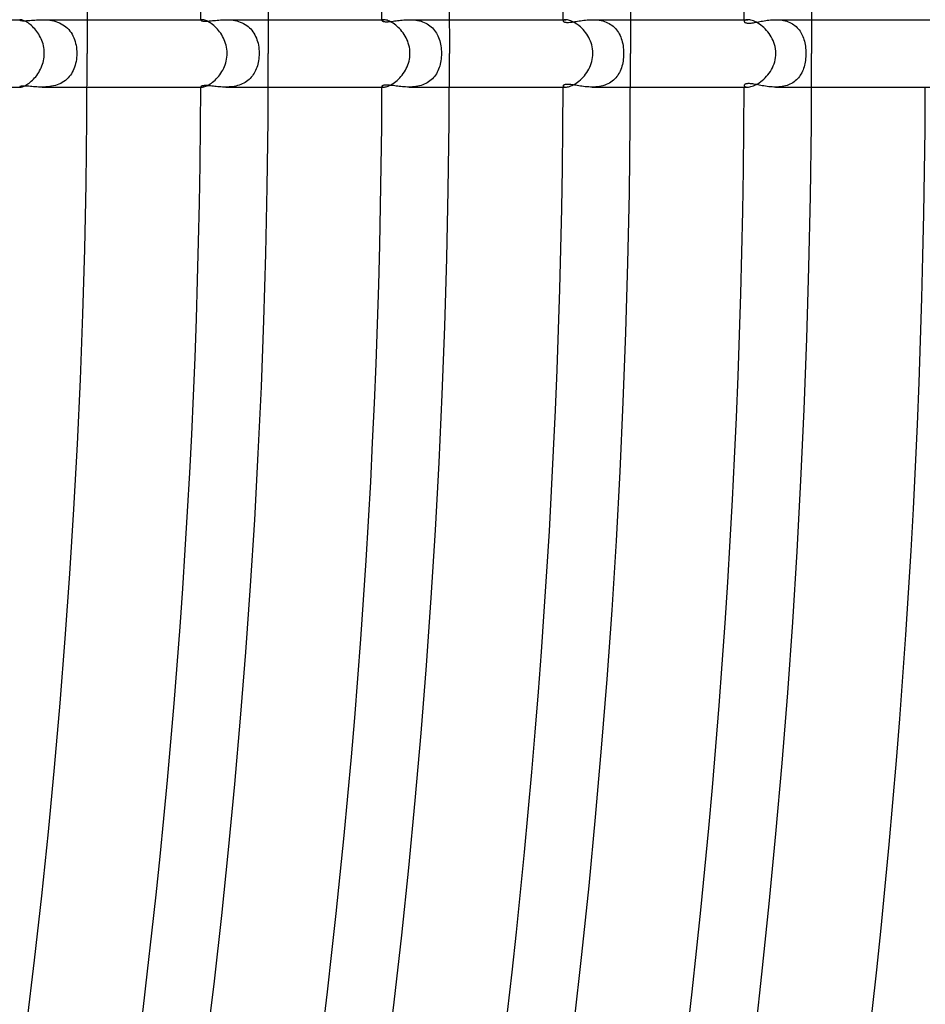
# Model space of a CAD drawing. Header units: millimetres. Extents: x -660 to 660, y -630 to 630.
# Tile 88 of 131: x 459 to 513, y -56 to 2. Entities that reach past the tile are written whole.
import ezdxf

# ---------------------------------------------------------------- set-up
doc = ezdxf.new("R2010")
doc.units = ezdxf.units.MM
doc.layers.add('HIDDEN', color=7, linetype='Continuous')
doc.layers.add('THICK', color=7, linetype='Continuous')

msp = doc.modelspace()

# ---------------------------------------------------------------- linework, layer by layer
at = {"layer": 'HIDDEN'}
for p, q in [((459.497, 1.991), (459.496, 1.987)), ((459.496, 1.987), (459.499, 1.98)), ((459.5, 1.994), (459.497, 1.991)), ((459.499, 1.98), (459.509, 1.973)), ((459.505, 1.996), (459.5, 1.994)), ((459.513, 1.998), (459.505, 1.996)), ((459.509, 1.973), (459.526, 1.966)), ((459.522, 2), (459.513, 1.998)), ((459.533, 2), (459.522, 2)), ((459.526, 1.966), (459.549, 1.958)), ((459.549, 1.958), (459.581, 1.952)), ((459.581, 1.952), (459.62, 1.946)), ((459.62, 1.946), (459.667, 1.942)), ((459.667, 1.942), (459.722, 1.94)), ((459.722, 1.94), (459.784, 1.94)), ((459.784, 1.94), (459.853, 1.942)), ((459.853, 1.942), (459.929, 1.945)), ((459.929, 1.945), (460.011, 1.95)), ((460.011, 1.95), (460.099, 1.957)), ((460.099, 1.957), (460.193, 1.965)), ((460.193, 1.965), (460.291, 1.973)), ((460.291, 1.973), (460.393, 1.981)), ((460.393, 1.981), (460.499, 1.988)), ((460.499, 1.988), (460.609, 1.994)), ((460.609, 1.994), (460.721, 1.999)), ((460.721, 1.999), (460.835, 2)), ((460.835, 2), (460.947, 1.998)), ((460.835, 2), (463.496, 2)), ((460.947, 1.998), (461.061, 1.993)), ((461.061, 1.993), (461.175, 1.984)), ((461.175, 1.984), (461.291, 1.97)), ((461.291, 1.97), (461.407, 1.95)), ((461.407, 1.95), (461.522, 1.925)), ((461.522, 1.925), (461.636, 1.894)), ((461.636, 1.894), (461.747, 1.856)), ((461.747, 1.856), (461.856, 1.812)), ((461.856, 1.812), (461.96, 1.761)), ((461.96, 1.761), (462.059, 1.704)), ((470.248, 1.981), (470.246, 1.973)), ((470.246, 1.973), (470.249, 1.964)), ((470.254, 1.987), (470.248, 1.981)), ((470.249, 1.964), (470.258, 1.955)), ((470.264, 1.992), (470.254, 1.987)), ((470.258, 1.955), (470.273, 1.946)), ((470.278, 1.996), (470.264, 1.992)), ((470.273, 1.946), (470.294, 1.937)), ((470.295, 1.999), (470.278, 1.996)), ((470.294, 1.937), (470.322, 1.929)), ((470.317, 2), (470.295, 1.999)), ((470.322, 1.929), (470.356, 1.922)), ((470.356, 1.922), (470.398, 1.916)), ((470.398, 1.916), (470.446, 1.913)), ((470.446, 1.913), (470.499, 1.912)), ((470.499, 1.912), (470.559, 1.913)), ((470.559, 1.913), (470.624, 1.915)), ((470.624, 1.915), (470.695, 1.92)), ((470.695, 1.92), (470.771, 1.926)), ((470.771, 1.926), (470.853, 1.934)), ((470.853, 1.934), (470.938, 1.943)), ((470.938, 1.943), (471.027, 1.952)), ((471.027, 1.952), (471.118, 1.962)), ((471.118, 1.962), (471.213, 1.972)), ((471.213, 1.972), (471.311, 1.981)), ((471.311, 1.981), (471.411, 1.988)), ((471.411, 1.988), (471.512, 1.994)), ((471.512, 1.994), (471.616, 1.999)), ((471.616, 1.999), (471.722, 2)), ((471.722, 2), (471.83, 1.998)), ((471.724, 2), (474.246, 2)), ((471.83, 1.998), (471.94, 1.993)), ((471.94, 1.993), (472.05, 1.984)), ((472.05, 1.984), (472.161, 1.97)), ((472.161, 1.97), (472.271, 1.951)), ((472.271, 1.951), (472.379, 1.927)), ((472.379, 1.927), (472.487, 1.896)), ((472.487, 1.896), (472.591, 1.861)), ((472.591, 1.861), (472.692, 1.819)), ((472.692, 1.819), (472.789, 1.772)), ((472.789, 1.772), (472.882, 1.719)), ((480.999, 1.966), (480.996, 1.955)), ((480.996, 1.955), (480.999, 1.943)), ((481.009, 1.977), (480.999, 1.966)), ((480.999, 1.943), (481.008, 1.931)), ((481.008, 1.931), (481.023, 1.92)), ((481.024, 1.986), (481.009, 1.977)), ((481.023, 1.92), (481.044, 1.909)), ((481.046, 1.994), (481.024, 1.986)), ((481.044, 1.909), (481.071, 1.899)), ((481.074, 1.998), (481.046, 1.994)), ((481.071, 1.899), (481.105, 1.891)), ((481.107, 2), (481.074, 1.998)), ((481.105, 1.891), (481.145, 1.885)), ((481.145, 1.885), (481.191, 1.881)), ((481.191, 1.881), (481.242, 1.879)), ((481.242, 1.879), (481.299, 1.879)), ((481.299, 1.879), (481.362, 1.882)), ((481.362, 1.882), (481.43, 1.886)), ((481.43, 1.886), (481.503, 1.894)), ((481.503, 1.894), (481.58, 1.902)), ((481.58, 1.902), (481.661, 1.912)), ((481.661, 1.912), (481.744, 1.923)), ((481.744, 1.923), (481.831, 1.935)), ((481.831, 1.935), (481.92, 1.947)), ((481.92, 1.947), (482.011, 1.958)), ((482.011, 1.958), (482.105, 1.969)), ((482.105, 1.969), (482.201, 1.979)), ((482.201, 1.979), (482.299, 1.988)), ((482.299, 1.988), (482.399, 1.994)), ((482.399, 1.994), (482.501, 1.998)), ((482.501, 1.998), (482.604, 2)), ((482.604, 2), (482.706, 1.998)), ((482.605, 2), (484.996, 2)), ((482.706, 1.998), (482.809, 1.993)), ((482.809, 1.993), (482.911, 1.985)), ((482.911, 1.985), (483.014, 1.972)), ((483.014, 1.972), (483.116, 1.954)), ((483.116, 1.954), (483.217, 1.932)), ((483.217, 1.932), (483.315, 1.905)), ((483.315, 1.905), (483.411, 1.873)), ((483.411, 1.873), (483.505, 1.836)), ((483.505, 1.836), (483.595, 1.793)), ((483.595, 1.793), (483.683, 1.746)), ((491.751, 1.948), (491.746, 1.931)), ((491.746, 1.931), (491.749, 1.917)), ((491.749, 1.917), (491.756, 1.904)), ((491.764, 1.964), (491.751, 1.948)), ((491.756, 1.904), (491.769, 1.891)), ((491.786, 1.979), (491.764, 1.964)), ((491.769, 1.891), (491.786, 1.879)), ((491.816, 1.99), (491.786, 1.979)), ((491.786, 1.879), (491.809, 1.868)), ((491.809, 1.868), (491.837, 1.858)), ((491.856, 1.997), (491.816, 1.99)), ((491.837, 1.858), (491.871, 1.85)), ((491.903, 2), (491.856, 1.997)), ((491.871, 1.85), (491.912, 1.844)), ((491.912, 1.844), (491.959, 1.84)), ((491.959, 1.84), (492.013, 1.839)), ((492.013, 1.839), (492.075, 1.841)), ((492.075, 1.841), (492.141, 1.845)), ((492.141, 1.845), (492.211, 1.852)), ((492.211, 1.852), (492.285, 1.861)), ((492.285, 1.861), (492.362, 1.872)), ((492.362, 1.872), (492.442, 1.884)), ((492.442, 1.884), (492.524, 1.897)), ((492.524, 1.897), (492.608, 1.911)), ((492.608, 1.911), (492.696, 1.925)), ((492.696, 1.925), (492.786, 1.939)), ((492.786, 1.939), (492.879, 1.952)), ((492.879, 1.952), (492.974, 1.965)), ((492.974, 1.965), (493.072, 1.976)), ((493.072, 1.976), (493.172, 1.986)), ((493.172, 1.986), (493.274, 1.993)), ((493.274, 1.993), (493.377, 1.998)), ((493.377, 1.998), (493.481, 2)), ((493.481, 2), (493.585, 1.998)), ((493.482, 2), (495.746, 2)), ((493.585, 1.998), (493.689, 1.993)), ((493.689, 1.993), (493.794, 1.983)), ((493.794, 1.983), (493.897, 1.968)), ((493.897, 1.968), (494, 1.949)), ((494, 1.949), (494.101, 1.925)), ((494.101, 1.925), (494.2, 1.895)), ((494.2, 1.895), (494.296, 1.86)), ((494.296, 1.86), (494.388, 1.82)), ((494.388, 1.82), (494.477, 1.774)), ((494.477, 1.774), (494.562, 1.723)), ((502.501, 1.922), (502.496, 1.901)), ((502.496, 1.901), (502.499, 1.885)), ((502.499, 1.885), (502.507, 1.869)), ((502.513, 1.942), (502.501, 1.922)), ((502.507, 1.869), (502.52, 1.853)), ((502.535, 1.961), (502.513, 1.942)), ((502.52, 1.853), (502.538, 1.839)), ((502.565, 1.977), (502.535, 1.961)), ((502.538, 1.839), (502.563, 1.825)), ((502.563, 1.825), (502.593, 1.814)), ((502.603, 1.989), (502.565, 1.977)), ((502.593, 1.814), (502.63, 1.805)), ((502.65, 1.997), (502.603, 1.989)), ((502.63, 1.805), (502.674, 1.798)), ((502.704, 2), (502.65, 1.997)), ((502.674, 1.798), (502.725, 1.794)), ((502.725, 1.794), (502.781, 1.794)), ((502.781, 1.794), (502.841, 1.796)), ((502.841, 1.796), (502.904, 1.802)), ((502.904, 1.802), (502.971, 1.81)), ((502.971, 1.81), (503.04, 1.82)), ((503.04, 1.82), (503.112, 1.831)), ((503.112, 1.831), (503.185, 1.844)), ((503.185, 1.844), (503.261, 1.859)), ((503.261, 1.859), (503.34, 1.874)), ((503.34, 1.874), (503.422, 1.889)), ((503.422, 1.889), (503.506, 1.905)), ((503.506, 1.905), (503.593, 1.921)), ((503.593, 1.921), (503.682, 1.937)), ((503.682, 1.937), (503.773, 1.951)), ((503.773, 1.951), (503.866, 1.964)), ((503.866, 1.964), (503.961, 1.976)), ((503.961, 1.976), (504.057, 1.986)), ((504.057, 1.986), (504.154, 1.994)), ((504.154, 1.994), (504.253, 1.998)), ((504.253, 1.998), (504.352, 2)), ((504.352, 2), (504.45, 1.998)), ((504.353, 2), (506.496, 2)), ((504.45, 1.998), (504.547, 1.993)), ((504.547, 1.993), (504.644, 1.984)), ((504.644, 1.984), (504.741, 1.971)), ((504.741, 1.971), (504.836, 1.953)), ((504.836, 1.953), (504.93, 1.931)), ((504.93, 1.931), (505.021, 1.904)), ((505.021, 1.904), (505.11, 1.873)), ((505.11, 1.873), (505.196, 1.837)), ((505.196, 1.837), (505.279, 1.796)), ((505.279, 1.796), (505.359, 1.75)), ((462.059, 1.704), (462.153, 1.641)), ((462.153, 1.641), (462.243, 1.57)), ((462.243, 1.57), (462.327, 1.494)), ((462.327, 1.494), (462.406, 1.412)), ((462.406, 1.412), (462.478, 1.325)), ((462.478, 1.325), (462.544, 1.233)), ((462.544, 1.233), (462.604, 1.137)), ((472.882, 1.719), (472.972, 1.659)), ((472.972, 1.659), (473.056, 1.595)), ((473.056, 1.595), (473.135, 1.525)), ((473.135, 1.525), (473.209, 1.45)), ((473.209, 1.45), (473.278, 1.371)), ((473.278, 1.371), (473.341, 1.286)), ((473.341, 1.286), (473.4, 1.198)), ((473.4, 1.198), (473.452, 1.106)), ((483.683, 1.746), (483.766, 1.693)), ((483.766, 1.693), (483.845, 1.636)), ((483.845, 1.636), (483.919, 1.575)), ((483.919, 1.575), (483.989, 1.509)), ((483.989, 1.509), (484.055, 1.438)), ((484.055, 1.438), (484.117, 1.364)), ((484.117, 1.364), (484.173, 1.287)), ((484.173, 1.287), (484.225, 1.206)), ((484.225, 1.206), (484.273, 1.121)), ((494.562, 1.723), (494.643, 1.667)), ((494.643, 1.667), (494.72, 1.606)), ((494.72, 1.606), (494.792, 1.541)), ((494.792, 1.541), (494.86, 1.471)), ((494.86, 1.471), (494.923, 1.397)), ((494.923, 1.397), (494.981, 1.319)), ((494.981, 1.319), (495.035, 1.237)), ((495.035, 1.237), (495.084, 1.152)), ((505.359, 1.75), (505.435, 1.701)), ((505.435, 1.701), (505.508, 1.647)), ((505.508, 1.647), (505.576, 1.588)), ((505.576, 1.588), (505.64, 1.526)), ((505.64, 1.526), (505.701, 1.46)), ((505.701, 1.46), (505.757, 1.391)), ((505.757, 1.391), (505.809, 1.318)), ((505.809, 1.318), (505.858, 1.242)), ((505.858, 1.242), (505.902, 1.163)), ((462.604, 1.137), (462.658, 1.036)), ((462.658, 1.036), (462.706, 0.931)), ((462.706, 0.931), (462.748, 0.823)), ((462.748, 0.823), (462.785, 0.712)), ((462.785, 0.712), (462.815, 0.597)), ((462.815, 0.597), (462.84, 0.481)), ((473.452, 1.106), (473.5, 1.011)), ((473.5, 1.011), (473.542, 0.912)), ((473.542, 0.912), (473.58, 0.811)), ((473.58, 0.811), (473.612, 0.706)), ((473.612, 0.706), (473.64, 0.598)), ((473.64, 0.598), (473.664, 0.485)), ((484.273, 1.121), (484.316, 1.034)), ((484.316, 1.034), (484.356, 0.943)), ((484.356, 0.943), (484.391, 0.849)), ((484.391, 0.849), (484.423, 0.752)), ((484.423, 0.752), (484.45, 0.651)), ((484.45, 0.651), (484.473, 0.548)), ((495.084, 1.152), (495.128, 1.063)), ((495.128, 1.063), (495.168, 0.971)), ((495.168, 0.971), (495.204, 0.877)), ((495.204, 0.877), (495.235, 0.779)), ((495.235, 0.779), (495.263, 0.68)), ((495.263, 0.68), (495.287, 0.576)), ((505.902, 1.163), (505.943, 1.081)), ((505.943, 1.081), (505.979, 0.996)), ((505.979, 0.996), (506.013, 0.909)), ((506.013, 0.909), (506.043, 0.818)), ((506.043, 0.818), (506.069, 0.724)), ((506.069, 0.724), (506.092, 0.627)), ((506.092, 0.627), (506.112, 0.527)), ((462.84, 0.481), (462.86, 0.362)), ((462.86, 0.362), (462.874, 0.242)), ((462.874, 0.242), (462.882, 0.121)), ((462.882, 0.121), (462.885, 0)), ((473.664, 0.485), (473.682, 0.369)), ((473.682, 0.369), (473.696, 0.249)), ((473.696, 0.249), (473.704, 0.126)), ((473.704, 0.126), (473.707, 0)), ((473.707, 0), (473.705, -0.113)), ((484.473, 0.548), (484.492, 0.441)), ((484.492, 0.441), (484.507, 0.332)), ((484.507, 0.332), (484.518, 0.222)), ((484.518, 0.222), (484.525, 0.111)), ((484.525, 0.111), (484.527, 0)), ((484.527, 0), (484.525, -0.11)), ((495.287, 0.576), (495.306, 0.468)), ((495.306, 0.468), (495.322, 0.357)), ((495.322, 0.357), (495.334, 0.241)), ((495.334, 0.241), (495.341, 0.122)), ((495.341, 0.122), (495.343, 0)), ((495.343, 0), (495.341, -0.119)), ((506.112, 0.527), (506.128, 0.424)), ((506.128, 0.424), (506.141, 0.319)), ((506.141, 0.319), (506.15, 0.213)), ((506.15, 0.213), (506.155, 0.107)), ((506.155, 0.107), (506.157, 0)), ((506.157, 0), (506.156, -0.103)), ((462.84, -0.481), (462.816, -0.595)), ((462.86, -0.363), (462.84, -0.481)), ((462.873, -0.243), (462.86, -0.363)), ((462.882, -0.121), (462.873, -0.243)), ((462.885, 0), (462.882, -0.121)), ((473.653, -0.54), (473.63, -0.639)), ((473.672, -0.437), (473.653, -0.54)), ((473.687, -0.332), (473.672, -0.437)), ((473.698, -0.224), (473.687, -0.332)), ((473.705, -0.113), (473.698, -0.224)), ((484.474, -0.545), (484.451, -0.648)), ((484.493, -0.438), (484.474, -0.545)), ((484.508, -0.33), (484.493, -0.438)), ((484.518, -0.22), (484.508, -0.33)), ((484.525, -0.11), (484.518, -0.22)), ((495.289, -0.565), (495.266, -0.668)), ((495.308, -0.459), (495.289, -0.565)), ((495.323, -0.349), (495.308, -0.459)), ((495.334, -0.236), (495.323, -0.349)), ((495.341, -0.119), (495.334, -0.236)), ((506.114, -0.513), (506.096, -0.611)), ((506.13, -0.412), (506.114, -0.513)), ((506.142, -0.309), (506.13, -0.412)), ((506.15, -0.206), (506.142, -0.309)), ((506.156, -0.103), (506.15, -0.206)), ((462.618, -1.113), (462.563, -1.205)), ((462.667, -1.017), (462.618, -1.113)), ((462.712, -0.917), (462.667, -1.017)), ((462.752, -0.814), (462.712, -0.917)), ((462.786, -0.706), (462.752, -0.814)), ((462.816, -0.595), (462.786, -0.706)), ((473.458, -1.096), (473.411, -1.179)), ((473.501, -1.01), (473.458, -1.096)), ((473.539, -0.921), (473.501, -1.01)), ((473.573, -0.829), (473.539, -0.921)), ((473.604, -0.736), (473.573, -0.829)), ((473.63, -0.639), (473.604, -0.736)), ((484.274, -1.12), (484.226, -1.204)), ((484.317, -1.032), (484.274, -1.12)), ((484.357, -0.941), (484.317, -1.032)), ((484.392, -0.847), (484.357, -0.941)), ((484.423, -0.749), (484.392, -0.847)), ((484.451, -0.648), (484.423, -0.749)), ((495.092, -1.135), (495.045, -1.221)), ((495.135, -1.047), (495.092, -1.135)), ((495.174, -0.956), (495.135, -1.047)), ((495.209, -0.863), (495.174, -0.956)), ((495.239, -0.766), (495.209, -0.863)), ((495.266, -0.668), (495.239, -0.766)), ((505.911, -1.145), (505.868, -1.224)), ((505.951, -1.063), (505.911, -1.145)), ((505.987, -0.978), (505.951, -1.063)), ((506.019, -0.891), (505.987, -0.978)), ((506.048, -0.8), (506.019, -0.891)), ((506.074, -0.707), (506.048, -0.8)), ((506.096, -0.611), (506.074, -0.707)), ((462.025, -1.724), (461.929, -1.777)), ((462.117, -1.666), (462.025, -1.724)), ((462.205, -1.602), (462.117, -1.666)), ((462.287, -1.532), (462.205, -1.602)), ((462.365, -1.457), (462.287, -1.532)), ((462.436, -1.377), (462.365, -1.457)), ((462.502, -1.293), (462.436, -1.377)), ((462.563, -1.205), (462.502, -1.293)), ((472.88, -1.72), (472.794, -1.769)), ((472.961, -1.667), (472.88, -1.72)), ((473.038, -1.609), (472.961, -1.667)), ((473.111, -1.547), (473.038, -1.609)), ((473.18, -1.481), (473.111, -1.547)), ((473.244, -1.411), (473.18, -1.481)), ((473.304, -1.337), (473.244, -1.411)), ((473.36, -1.26), (473.304, -1.337)), ((473.411, -1.179), (473.36, -1.26)), ((483.685, -1.744), (483.599, -1.792)), ((483.768, -1.692), (483.685, -1.744)), ((483.847, -1.635), (483.768, -1.692)), ((483.921, -1.573), (483.847, -1.635)), ((483.992, -1.507), (483.921, -1.573)), ((484.057, -1.437), (483.992, -1.507)), ((484.118, -1.363), (484.057, -1.437)), ((484.174, -1.285), (484.118, -1.363)), ((484.226, -1.204), (484.174, -1.285)), ((494.58, -1.711), (494.495, -1.764)), ((494.661, -1.654), (494.58, -1.711)), ((494.736, -1.593), (494.661, -1.654)), ((494.807, -1.526), (494.736, -1.593)), ((494.874, -1.456), (494.807, -1.526)), ((494.935, -1.381), (494.874, -1.456)), ((494.992, -1.302), (494.935, -1.381)), ((495.045, -1.221), (494.992, -1.302)), ((505.377, -1.739), (505.298, -1.786)), ((505.453, -1.688), (505.377, -1.739)), ((505.524, -1.633), (505.453, -1.688)), ((505.592, -1.574), (505.524, -1.633)), ((505.656, -1.51), (505.592, -1.574)), ((505.715, -1.444), (505.656, -1.51)), ((505.77, -1.374), (505.715, -1.444)), ((505.821, -1.3), (505.77, -1.374)), ((505.868, -1.224), (505.821, -1.3)), ((459.499, -1.98), (459.496, -1.987)), ((459.496, -1.987), (459.497, -1.991)), ((459.497, -1.991), (459.5, -1.994)), ((459.51, -1.972), (459.499, -1.98)), ((459.5, -1.994), (459.505, -1.996)), ((459.505, -1.996), (459.513, -1.998)), ((459.528, -1.964), (459.51, -1.972)), ((459.513, -1.998), (459.522, -2)), ((459.522, -2), (459.534, -2)), ((459.554, -1.957), (459.528, -1.964)), ((459.588, -1.95), (459.554, -1.957)), ((459.631, -1.945), (459.588, -1.95)), ((459.682, -1.941), (459.631, -1.945)), ((459.742, -1.939), (459.682, -1.941)), ((459.809, -1.94), (459.742, -1.939)), ((459.882, -1.943), (459.809, -1.94)), ((459.96, -1.947), (459.882, -1.943)), ((460.043, -1.953), (459.96, -1.947)), ((460.13, -1.96), (460.043, -1.953)), ((460.22, -1.967), (460.13, -1.96)), ((460.314, -1.975), (460.22, -1.967)), ((460.411, -1.982), (460.314, -1.975)), ((460.512, -1.989), (460.411, -1.982)), ((460.617, -1.995), (460.512, -1.989)), ((460.724, -1.999), (460.617, -1.995)), ((460.834, -2), (460.724, -1.999)), ((460.944, -1.998), (460.834, -2)), ((460.835, -2), (463.496, -2)), ((461.055, -1.994), (460.944, -1.998)), ((461.167, -1.985), (461.055, -1.994)), ((461.28, -1.971), (461.167, -1.985)), ((461.393, -1.953), (461.28, -1.971)), ((461.505, -1.93), (461.393, -1.953)), ((461.614, -1.901), (461.505, -1.93)), ((461.722, -1.865), (461.614, -1.901)), ((461.828, -1.824), (461.722, -1.865)), ((461.929, -1.777), (461.828, -1.824)), ((470.249, -1.964), (470.246, -1.974)), ((470.246, -1.974), (470.248, -1.981)), ((470.248, -1.981), (470.254, -1.987)), ((470.258, -1.955), (470.249, -1.964)), ((470.254, -1.987), (470.264, -1.992)), ((470.273, -1.946), (470.258, -1.955)), ((470.264, -1.992), (470.278, -1.996)), ((470.295, -1.937), (470.273, -1.946)), ((470.278, -1.996), (470.295, -1.999)), ((470.322, -1.929), (470.295, -1.937)), ((470.295, -1.999), (470.317, -2)), ((470.356, -1.922), (470.322, -1.929)), ((470.396, -1.917), (470.356, -1.922)), ((470.442, -1.914), (470.396, -1.917)), ((470.493, -1.912), (470.442, -1.914)), ((470.55, -1.912), (470.493, -1.912)), ((470.613, -1.914), (470.55, -1.912)), ((470.681, -1.919), (470.613, -1.914)), ((470.753, -1.924), (470.681, -1.919)), ((470.828, -1.932), (470.753, -1.924)), ((470.907, -1.94), (470.828, -1.932)), ((470.989, -1.948), (470.907, -1.94)), ((471.073, -1.957), (470.989, -1.948)), ((471.16, -1.966), (471.073, -1.957)), ((471.248, -1.975), (471.16, -1.966)), ((471.339, -1.983), (471.248, -1.975)), ((471.432, -1.99), (471.339, -1.983)), ((471.527, -1.995), (471.432, -1.99)), ((471.624, -1.999), (471.527, -1.995)), ((471.723, -2), (471.624, -1.999)), ((471.822, -1.999), (471.723, -2)), ((471.724, -2), (474.246, -2)), ((471.923, -1.994), (471.822, -1.999)), ((472.024, -1.986), (471.923, -1.994)), ((472.124, -1.975), (472.024, -1.986)), ((472.225, -1.959), (472.124, -1.975)), ((472.325, -1.939), (472.225, -1.959)), ((472.424, -1.915), (472.325, -1.939)), ((472.52, -1.886), (472.424, -1.915)), ((472.614, -1.852), (472.52, -1.886)), ((472.706, -1.813), (472.614, -1.852)), ((472.794, -1.769), (472.706, -1.813)), ((480.999, -1.942), (480.996, -1.955)), ((480.996, -1.955), (480.999, -1.966)), ((481.009, -1.93), (480.999, -1.942)), ((480.999, -1.966), (481.008, -1.977)), ((481.008, -1.977), (481.024, -1.986)), ((481.026, -1.918), (481.009, -1.93)), ((481.024, -1.986), (481.046, -1.994)), ((481.049, -1.907), (481.026, -1.918)), ((481.046, -1.994), (481.074, -1.998)), ((481.078, -1.897), (481.049, -1.907)), ((481.074, -1.998), (481.107, -2)), ((481.114, -1.889), (481.078, -1.897)), ((481.155, -1.884), (481.114, -1.889)), ((481.203, -1.88), (481.155, -1.884)), ((481.257, -1.878), (481.203, -1.88)), ((481.317, -1.879), (481.257, -1.878)), ((481.383, -1.883), (481.317, -1.879)), ((481.452, -1.889), (481.383, -1.883)), ((481.526, -1.896), (481.452, -1.889)), ((481.602, -1.905), (481.526, -1.896)), ((481.682, -1.915), (481.602, -1.905)), ((481.764, -1.926), (481.682, -1.915)), ((481.848, -1.937), (481.764, -1.926)), ((481.935, -1.949), (481.848, -1.937)), ((482.024, -1.96), (481.935, -1.949)), ((482.116, -1.97), (482.024, -1.96)), ((482.21, -1.98), (482.116, -1.97)), ((482.306, -1.988), (482.21, -1.98)), ((482.404, -1.994), (482.306, -1.988)), ((482.504, -1.999), (482.404, -1.994)), ((482.605, -2), (482.504, -1.999)), ((482.707, -1.998), (482.605, -2)), ((482.606, -2), (484.996, -2)), ((482.81, -1.993), (482.707, -1.998)), ((482.913, -1.984), (482.81, -1.993)), ((483.016, -1.971), (482.913, -1.984)), ((483.118, -1.954), (483.016, -1.971)), ((483.219, -1.931), (483.118, -1.954)), ((483.318, -1.904), (483.219, -1.931)), ((483.415, -1.871), (483.318, -1.904)), ((483.509, -1.834), (483.415, -1.871)), ((483.599, -1.792), (483.509, -1.834)), ((491.749, -1.917), (491.746, -1.931)), ((491.746, -1.931), (491.751, -1.948)), ((491.756, -1.904), (491.749, -1.917)), ((491.751, -1.948), (491.764, -1.964)), ((491.769, -1.891), (491.756, -1.904)), ((491.764, -1.964), (491.785, -1.979)), ((491.787, -1.879), (491.769, -1.891)), ((491.785, -1.979), (491.816, -1.99)), ((491.81, -1.868), (491.787, -1.879)), ((491.839, -1.858), (491.81, -1.868)), ((491.816, -1.99), (491.855, -1.997)), ((491.874, -1.85), (491.839, -1.858)), ((491.855, -1.997), (491.903, -2)), ((491.914, -1.844), (491.874, -1.85)), ((491.961, -1.84), (491.914, -1.844)), ((492.013, -1.839), (491.961, -1.84)), ((492.07, -1.841), (492.013, -1.839)), ((492.132, -1.845), (492.07, -1.841)), ((492.198, -1.851), (492.132, -1.845)), ((492.268, -1.859), (492.198, -1.851)), ((492.344, -1.869), (492.268, -1.859)), ((492.423, -1.881), (492.344, -1.869)), ((492.506, -1.894), (492.423, -1.881)), ((492.592, -1.908), (492.506, -1.894)), ((492.681, -1.923), (492.592, -1.908)), ((492.774, -1.937), (492.681, -1.923)), ((492.869, -1.951), (492.774, -1.937)), ((492.966, -1.964), (492.869, -1.951)), ((493.066, -1.976), (492.966, -1.964)), ((493.168, -1.986), (493.066, -1.976)), ((493.271, -1.993), (493.168, -1.986)), ((493.375, -1.998), (493.271, -1.993)), ((493.481, -2), (493.375, -1.998)), ((493.588, -1.998), (493.481, -2)), ((493.482, -2), (495.746, -2)), ((493.696, -1.992), (493.588, -1.998)), ((493.803, -1.982), (493.696, -1.992)), ((493.909, -1.966), (493.803, -1.982)), ((494.014, -1.946), (493.909, -1.966)), ((494.116, -1.92), (494.014, -1.946)), ((494.216, -1.889), (494.116, -1.92)), ((494.312, -1.853), (494.216, -1.889)), ((494.405, -1.811), (494.312, -1.853)), ((494.495, -1.764), (494.405, -1.811)), ((502.499, -1.884), (502.496, -1.901)), ((502.496, -1.901), (502.501, -1.922)), ((502.507, -1.868), (502.499, -1.884)), ((502.501, -1.922), (502.513, -1.942)), ((502.521, -1.852), (502.507, -1.868)), ((502.513, -1.942), (502.535, -1.961)), ((502.54, -1.838), (502.521, -1.852)), ((502.535, -1.961), (502.564, -1.976)), ((502.564, -1.825), (502.54, -1.838)), ((502.594, -1.814), (502.564, -1.825)), ((502.564, -1.976), (502.603, -1.989)), ((502.628, -1.805), (502.594, -1.814)), ((502.603, -1.989), (502.649, -1.997)), ((502.668, -1.799), (502.628, -1.805)), ((502.649, -1.997), (502.704, -2)), ((502.713, -1.795), (502.668, -1.799)), ((502.763, -1.793), (502.713, -1.795)), ((502.817, -1.795), (502.763, -1.793)), ((502.876, -1.799), (502.817, -1.795)), ((502.939, -1.806), (502.876, -1.799)), ((503.006, -1.814), (502.939, -1.806)), ((503.077, -1.825), (503.006, -1.814)), ((503.151, -1.838), (503.077, -1.825)), ((503.23, -1.853), (503.151, -1.838)), ((503.311, -1.868), (503.23, -1.853)), ((503.395, -1.884), (503.311, -1.868)), ((503.482, -1.901), (503.395, -1.884)), ((503.571, -1.917), (503.482, -1.901)), ((503.663, -1.933), (503.571, -1.917)), ((503.757, -1.949), (503.663, -1.933)), ((503.853, -1.963), (503.757, -1.949)), ((503.95, -1.975), (503.853, -1.963)), ((504.049, -1.985), (503.95, -1.975)), ((504.15, -1.993), (504.049, -1.985)), ((504.251, -1.998), (504.15, -1.993)), ((504.353, -2), (504.251, -1.998)), ((504.454, -1.998), (504.353, -2)), ((504.353, -2), (506.496, -2)), ((504.554, -1.993), (504.454, -1.998)), ((504.654, -1.983), (504.554, -1.993)), ((504.753, -1.969), (504.654, -1.983)), ((504.85, -1.95), (504.753, -1.969)), ((504.945, -1.927), (504.85, -1.95)), ((505.038, -1.899), (504.945, -1.927)), ((505.128, -1.866), (505.038, -1.899)), ((505.215, -1.828), (505.128, -1.866)), ((505.298, -1.786), (505.215, -1.828))]:
    msp.add_line(p, q, dxfattribs=at)
at = {"layer": 'THICK'}
for p, q in [((484.991, 2.959), (485, 0)), ((495.741, 3.024), (495.75, 0)), ((506.491, 3.09), (506.5, 0)), ((463.491, 2.827), (463.5, 0)), ((474.241, 2.893), (474.25, 0)), ((452.746, 2), (459.534, 2)), ((459.557, 1.999), (459.533, 2)), ((459.587, 1.994), (459.557, 1.999)), ((459.622, 1.987), (459.587, 1.994)), ((459.662, 1.975), (459.622, 1.987)), ((459.706, 1.959), (459.662, 1.975)), ((459.756, 1.939), (459.706, 1.959)), ((459.81, 1.914), (459.756, 1.939)), ((459.867, 1.883), (459.81, 1.914)), ((459.927, 1.848), (459.867, 1.883)), ((459.99, 1.807), (459.927, 1.848)), ((460.055, 1.761), (459.99, 1.807)), ((460.121, 1.709), (460.055, 1.761)), ((463.496, 2), (470.317, 2)), ((470.35, 1.998), (470.317, 2)), ((470.389, 1.993), (470.35, 1.998)), ((470.433, 1.983), (470.389, 1.993)), ((470.483, 1.969), (470.433, 1.983)), ((470.538, 1.95), (470.483, 1.969)), ((470.598, 1.925), (470.538, 1.95)), ((470.661, 1.894), (470.598, 1.925)), ((470.728, 1.858), (470.661, 1.894)), ((470.797, 1.816), (470.728, 1.858)), ((470.869, 1.768), (470.797, 1.816)), ((470.942, 1.713), (470.869, 1.768)), ((474.246, 2), (481.107, 2)), ((481.148, 1.998), (481.107, 2)), ((481.195, 1.992), (481.148, 1.998)), ((481.248, 1.981), (481.195, 1.992)), ((481.306, 1.964), (481.248, 1.981)), ((481.369, 1.942), (481.306, 1.964)), ((481.437, 1.914), (481.369, 1.942)), ((481.507, 1.88), (481.437, 1.914)), ((481.581, 1.839), (481.507, 1.88)), ((481.657, 1.793), (481.581, 1.839)), ((481.734, 1.74), (481.657, 1.793)), ((484.996, 2), (491.903, 2)), ((491.953, 1.998), (491.903, 2)), ((492.009, 1.99), (491.953, 1.998)), ((492.071, 1.977), (492.009, 1.99)), ((492.138, 1.958), (492.071, 1.977)), ((492.211, 1.932), (492.138, 1.958)), ((492.286, 1.9), (492.211, 1.932)), ((492.365, 1.861), (492.286, 1.9)), ((492.446, 1.816), (492.365, 1.861)), ((492.528, 1.763), (492.446, 1.816)), ((492.612, 1.705), (492.528, 1.763)), ((495.746, 2), (502.704, 2)), ((502.762, 1.997), (502.704, 2)), ((502.827, 1.989), (502.762, 1.997)), ((502.897, 1.974), (502.827, 1.989)), ((502.973, 1.952), (502.897, 1.974)), ((503.053, 1.923), (502.973, 1.952)), ((503.136, 1.887), (503.053, 1.923)), ((503.222, 1.845), (503.136, 1.887)), ((503.31, 1.795), (503.222, 1.845)), ((503.398, 1.737), (503.31, 1.795)), ((506.496, 2), (513.51, 2)), ((460.188, 1.653), (460.121, 1.709)), ((460.254, 1.592), (460.188, 1.653)), ((460.32, 1.526), (460.254, 1.592)), ((460.385, 1.456), (460.32, 1.526)), ((460.449, 1.381), (460.385, 1.456)), ((460.51, 1.302), (460.449, 1.381)), ((460.569, 1.22), (460.51, 1.302)), ((460.624, 1.134), (460.569, 1.22)), ((471.015, 1.654), (470.942, 1.713)), ((471.087, 1.589), (471.015, 1.654)), ((471.159, 1.519), (471.087, 1.589)), ((471.23, 1.444), (471.159, 1.519)), ((471.298, 1.364), (471.23, 1.444)), ((471.364, 1.279), (471.298, 1.364)), ((471.427, 1.191), (471.364, 1.279)), ((471.487, 1.1), (471.427, 1.191)), ((481.812, 1.681), (481.734, 1.74)), ((481.889, 1.616), (481.812, 1.681)), ((481.966, 1.546), (481.889, 1.616)), ((482.041, 1.471), (481.966, 1.546)), ((482.114, 1.391), (482.041, 1.471)), ((482.184, 1.306), (482.114, 1.391)), ((482.251, 1.217), (482.184, 1.306)), ((482.315, 1.124), (482.251, 1.217)), ((492.694, 1.64), (492.612, 1.705)), ((492.776, 1.57), (492.694, 1.64)), ((492.856, 1.495), (492.776, 1.57)), ((492.934, 1.414), (492.856, 1.495)), ((493.009, 1.328), (492.934, 1.414)), ((493.08, 1.238), (493.009, 1.328)), ((493.148, 1.144), (493.08, 1.238)), ((503.487, 1.674), (503.398, 1.737)), ((503.574, 1.605), (503.487, 1.674)), ((503.659, 1.529), (503.574, 1.605)), ((503.742, 1.449), (503.659, 1.529)), ((503.823, 1.363), (503.742, 1.449)), ((503.9, 1.272), (503.823, 1.363)), ((503.973, 1.176), (503.9, 1.272)), ((504.041, 1.077), (503.973, 1.176)), ((460.677, 1.045), (460.624, 1.134)), ((460.726, 0.953), (460.677, 1.045)), ((460.771, 0.859), (460.726, 0.953)), ((460.812, 0.762), (460.771, 0.859)), ((460.848, 0.662), (460.812, 0.762)), ((460.88, 0.559), (460.848, 0.662)), ((471.542, 1.005), (471.487, 1.1)), ((471.593, 0.906), (471.542, 1.005)), ((471.639, 0.805), (471.593, 0.906)), ((471.681, 0.701), (471.639, 0.805)), ((471.718, 0.593), (471.681, 0.701)), ((471.749, 0.481), (471.718, 0.593)), ((482.374, 1.028), (482.315, 1.124)), ((482.429, 0.928), (482.374, 1.028)), ((482.479, 0.825), (482.429, 0.928)), ((482.523, 0.719), (482.479, 0.825)), ((482.562, 0.609), (482.523, 0.719)), ((482.596, 0.495), (482.562, 0.609)), ((493.211, 1.046), (493.148, 1.144)), ((493.269, 0.945), (493.211, 1.046)), ((493.322, 0.84), (493.269, 0.945)), ((493.369, 0.732), (493.322, 0.84)), ((493.411, 0.621), (493.369, 0.732)), ((493.447, 0.506), (493.411, 0.621)), ((504.104, 0.974), (504.041, 1.077)), ((504.161, 0.868), (504.104, 0.974)), ((504.213, 0.758), (504.161, 0.868)), ((504.258, 0.645), (504.213, 0.758)), ((504.298, 0.527), (504.258, 0.645)), ((460.907, 0.453), (460.88, 0.559)), ((460.929, 0.344), (460.907, 0.453)), ((460.945, 0.232), (460.929, 0.344)), ((460.955, 0.117), (460.945, 0.232)), ((460.958, 0), (460.955, 0.117)), ((460.955, -0.11), (460.958, 0)), ((471.774, 0.366), (471.749, 0.481)), ((471.793, 0.247), (471.774, 0.366)), ((471.804, 0.125), (471.793, 0.247)), ((471.808, 0), (471.804, 0.125)), ((471.805, -0.115), (471.808, 0)), ((482.623, 0.377), (482.596, 0.495)), ((482.644, 0.255), (482.623, 0.377)), ((482.656, 0.129), (482.644, 0.255)), ((482.661, 0), (482.656, 0.129)), ((482.657, -0.117), (482.661, 0)), ((493.476, 0.385), (493.447, 0.506)), ((493.498, 0.261), (493.476, 0.385)), ((493.512, 0.132), (493.498, 0.261)), ((493.516, 0), (493.512, 0.132)), ((493.512, -0.122), (493.516, 0)), ((504.33, 0.403), (504.298, 0.527)), ((504.354, 0.273), (504.33, 0.403)), ((504.37, 0.139), (504.354, 0.273)), ((504.375, 0), (504.37, 0.139)), ((504.371, -0.126), (504.375, 0)), ((460.853, -0.646), (460.885, -0.541)), ((460.885, -0.541), (460.911, -0.435)), ((460.911, -0.435), (460.932, -0.328)), ((460.932, -0.328), (460.946, -0.219)), ((460.946, -0.219), (460.955, -0.11)), ((471.69, -0.675), (471.726, -0.566)), ((471.726, -0.566), (471.755, -0.455)), ((471.755, -0.455), (471.778, -0.343)), ((471.778, -0.343), (471.795, -0.229)), ((471.795, -0.229), (471.805, -0.115)), ((482.535, -0.688), (482.572, -0.578)), ((482.572, -0.578), (482.604, -0.465)), ((482.604, -0.465), (482.629, -0.35)), ((482.629, -0.35), (482.646, -0.234)), ((482.646, -0.234), (482.657, -0.117)), ((493.419, -0.598), (493.454, -0.481)), ((493.454, -0.481), (493.481, -0.363)), ((493.481, -0.363), (493.5, -0.243)), ((493.5, -0.243), (493.512, -0.122)), ((504.268, -0.617), (504.306, -0.497)), ((504.306, -0.497), (504.336, -0.375)), ((504.336, -0.375), (504.358, -0.251)), ((504.358, -0.251), (504.371, -0.126)), ((460.57, -1.218), (460.626, -1.131)), ((460.626, -1.131), (460.68, -1.04)), ((460.68, -1.04), (460.73, -0.945)), ((460.73, -0.945), (460.776, -0.848)), ((460.776, -0.848), (460.817, -0.748)), ((460.817, -0.748), (460.853, -0.646)), ((471.437, -1.177), (471.497, -1.083)), ((471.497, -1.083), (471.552, -0.986)), ((471.552, -0.986), (471.603, -0.885)), ((471.603, -0.885), (471.649, -0.781)), ((471.649, -0.781), (471.69, -0.675)), ((482.265, -1.198), (482.328, -1.103)), ((482.328, -1.103), (482.387, -1.005)), ((482.387, -1.005), (482.442, -0.902)), ((482.442, -0.902), (482.491, -0.797)), ((482.491, -0.797), (482.535, -0.688)), ((493.083, -1.234), (493.152, -1.137)), ((493.152, -1.137), (493.216, -1.036)), ((493.216, -1.036), (493.276, -0.932)), ((493.276, -0.932), (493.33, -0.824)), ((493.33, -0.824), (493.377, -0.713)), ((493.377, -0.713), (493.419, -0.598)), ((503.905, -1.265), (503.979, -1.167)), ((503.979, -1.167), (504.049, -1.065)), ((504.049, -1.065), (504.113, -0.958)), ((504.113, -0.958), (504.171, -0.848)), ((504.171, -0.848), (504.223, -0.734)), ((504.223, -0.734), (504.268, -0.617)), ((460.05, -1.765), (460.116, -1.713)), ((460.116, -1.713), (460.183, -1.657)), ((460.183, -1.657), (460.25, -1.596)), ((460.25, -1.596), (460.317, -1.53)), ((460.317, -1.53), (460.383, -1.458)), ((460.383, -1.458), (460.447, -1.382)), ((460.447, -1.382), (460.51, -1.302)), ((460.51, -1.302), (460.57, -1.218)), ((470.872, -1.765), (470.945, -1.71)), ((470.945, -1.71), (471.02, -1.65)), ((471.02, -1.65), (471.094, -1.583)), ((471.094, -1.583), (471.166, -1.511)), ((471.166, -1.511), (471.238, -1.435)), ((471.238, -1.435), (471.307, -1.353)), ((471.307, -1.353), (471.374, -1.267)), ((471.374, -1.267), (471.437, -1.177)), ((481.663, -1.788), (481.741, -1.734)), ((481.741, -1.734), (481.82, -1.674)), ((481.82, -1.674), (481.899, -1.607)), ((481.899, -1.607), (481.977, -1.536)), ((481.977, -1.536), (482.052, -1.459)), ((482.052, -1.459), (482.126, -1.376)), ((482.126, -1.376), (482.197, -1.29)), ((482.197, -1.29), (482.265, -1.198)), ((492.523, -1.767), (492.607, -1.709)), ((492.607, -1.709), (492.69, -1.644)), ((492.69, -1.644), (492.773, -1.572)), ((492.773, -1.572), (492.855, -1.495)), ((492.855, -1.495), (492.934, -1.413)), ((492.934, -1.413), (493.01, -1.326)), ((493.01, -1.326), (493.083, -1.234)), ((503.306, -1.797), (503.395, -1.739)), ((503.395, -1.739), (503.485, -1.675)), ((503.485, -1.675), (503.573, -1.605)), ((503.573, -1.605), (503.66, -1.528)), ((503.66, -1.528), (503.745, -1.446)), ((503.745, -1.446), (503.827, -1.358)), ((503.827, -1.358), (503.905, -1.265)), ((452.746, -2), (459.534, -2)), ((459.534, -2), (459.557, -1.999)), ((459.557, -1.999), (459.586, -1.995)), ((459.586, -1.995), (459.62, -1.987)), ((459.62, -1.987), (459.659, -1.976)), ((459.659, -1.976), (459.703, -1.961)), ((459.703, -1.961), (459.752, -1.941)), ((459.752, -1.941), (459.805, -1.916)), ((459.805, -1.916), (459.862, -1.886)), ((459.862, -1.886), (459.922, -1.851)), ((459.922, -1.851), (459.985, -1.811)), ((459.985, -1.811), (460.05, -1.765)), ((463.496, -2), (470.317, -2)), ((470.317, -2), (470.35, -1.998)), ((470.35, -1.998), (470.389, -1.993)), ((470.389, -1.993), (470.433, -1.983)), ((470.433, -1.983), (470.484, -1.969)), ((470.484, -1.969), (470.539, -1.949)), ((470.539, -1.949), (470.599, -1.924)), ((470.599, -1.924), (470.663, -1.893)), ((470.663, -1.893), (470.73, -1.857)), ((470.73, -1.857), (470.8, -1.814)), ((470.8, -1.814), (470.872, -1.765)), ((474.246, -2), (481.107, -2)), ((481.107, -2), (481.149, -1.998)), ((481.149, -1.998), (481.196, -1.992)), ((481.196, -1.992), (481.25, -1.98)), ((481.25, -1.98), (481.308, -1.963)), ((481.308, -1.963), (481.372, -1.941)), ((481.372, -1.941), (481.441, -1.912)), ((481.441, -1.912), (481.512, -1.877)), ((481.512, -1.877), (481.587, -1.836)), ((481.587, -1.836), (481.663, -1.788)), ((484.996, -2), (491.904, -2)), ((491.903, -2), (491.952, -1.998)), ((491.952, -1.998), (492.007, -1.991)), ((492.007, -1.991), (492.068, -1.978)), ((492.068, -1.978), (492.135, -1.959)), ((492.135, -1.959), (492.206, -1.934)), ((492.206, -1.934), (492.281, -1.902)), ((492.281, -1.902), (492.36, -1.864)), ((492.36, -1.864), (492.441, -1.819)), ((492.441, -1.819), (492.523, -1.767)), ((495.746, -2), (502.704, -2)), ((502.704, -2), (502.761, -1.997)), ((502.761, -1.997), (502.825, -1.989)), ((502.825, -1.989), (502.895, -1.974)), ((502.895, -1.974), (502.969, -1.953)), ((502.969, -1.953), (503.049, -1.925)), ((503.049, -1.925), (503.132, -1.889)), ((503.132, -1.889), (503.218, -1.847)), ((503.218, -1.847), (503.306, -1.797)), ((506.496, -2), (513.51, -2))]:
    msp.add_line(p, q, dxfattribs=at)
for radius, start, end in [(615, 0.186097, 35.81393), (611, 0.187529, 35.812441), (603.25, 0.037758, 35.962212), (588.5, 0.194691, 35.805279), (567, 0.20208, 35.79789), (545.5, 0.21005, 35.78992), (534.75, 0.21429, 35.78568), (502.5, 0.22804, 35.77193), (491.75, 0.23302, 35.76695), (481, 0.23824, 35.76173), (470.25, 0.24368, 35.75629), (592.5, 179.99998, 0), (581.75, 179.99998, 0), (571, 179.99998, 0), (560.25, 179.99998, 0), (549.5, 179.99998, 0), (538.75, 179.99998, 0), (528, 179.99998, 0), (517.25, 179.99998, 0), (506.5, 179.99998, 0), (495.75, 179.99998, 0), (485, 179.99998, 0), (474.25, 179.99998, 0), (463.5, 179.99998, 0), (603.25, 324.037788, 359.962242), (470.25, 324.24371, 359.75632), (481, 324.23827, 359.76176), (491.75, 324.23305, 359.76698), (502.5, 324.22807, 359.77196), (513.25, 324.22325, 359.77672), (524, 324.21867, 359.7813), (534.75, 324.21432, 359.78571), (545.5, 324.21008, 359.78995), (556.25, 324.20601, 359.79396), (567, 324.20211, 359.79792), (577.75, 324.198331, 359.801642), (588.5, 324.194721, 359.805309), (599.25, 324.191226, 359.808747), (611, 324.187559, 359.812471), (615, 324.18607, 359.813903)]:
    msp.add_arc((0, 0), radius, start, end, dxfattribs=at)

doc.saveas('drawing.dxf')
